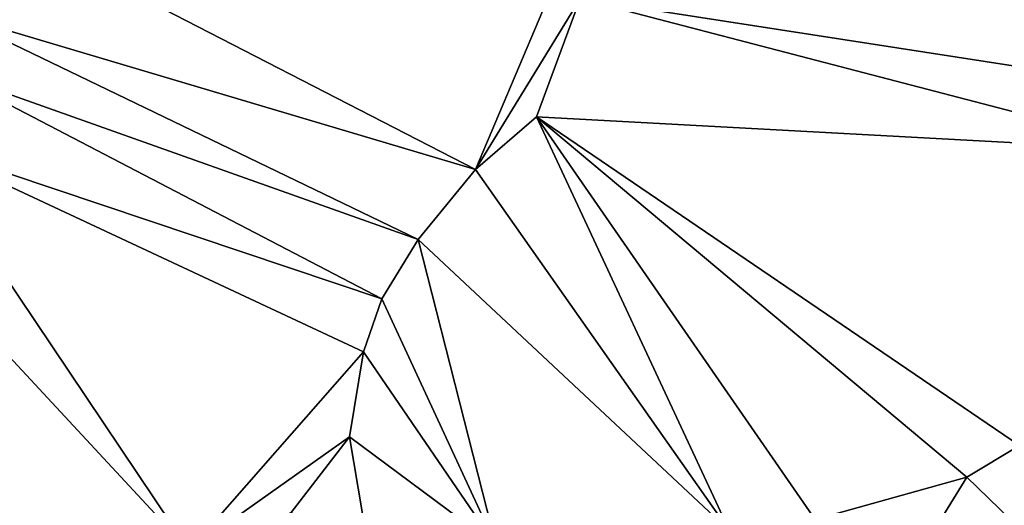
# Model space of a CAD drawing. Header units: inches. Extents: x 573063 to 573309, y 6670422 to 6670677.
# Tile 7 of 39: x 573087 to 573132, y 6670533 to 6670555. Entities that reach past the tile are written whole.
import ezdxf

# ---------------------------------------------------------------- set-up
doc = ezdxf.new("R2010")
doc.units = ezdxf.units.IN
doc.header["$MEASUREMENT"] = 0
doc.layers.add('Terreng_ortofoto', color=10, linetype='Continuous')

msp = doc.modelspace()

# ---------------------------------------------------------------- linework, layer by layer
at = {"layer": 'Terreng_ortofoto'}
for points in [[(573108.03, 6670548.61, 211), (573112.85, 6670560.01, 211), (573084.04, 6670560.95, 210)], [(573108.03, 6670548.61, 211), (573084.04, 6670560.95, 210), (573084.21, 6670555.68, 210)], [(573108.03, 6670548.61, 211), (573112.75, 6670556.31, 211), (573112.85, 6670560.01, 211)], [(573108.03, 6670548.61, 211), (573110.78, 6670550.97, 211), (573112.75, 6670556.31, 211)], [(573139.04, 6670549.45, 212), (573112.75, 6670556.31, 211), (573110.78, 6670550.97, 211)], [(573138.8, 6670555.65, 212), (573112.75, 6670556.31, 211), (573138.78, 6670552.27, 212)], [(573138.78, 6670552.27, 212), (573112.75, 6670556.31, 211), (573139.04, 6670549.45, 212)], [(573105.45, 6670545.45, 211), (573084.21, 6670555.68, 210), (573084.16, 6670553.01, 210)], [(573108.03, 6670548.61, 211), (573084.21, 6670555.68, 210), (573105.45, 6670545.45, 211)], [(573103.81, 6670542.78, 211), (573084.16, 6670553.01, 210), (573082.76, 6670549.84, 210)], [(573105.45, 6670545.45, 211), (573084.16, 6670553.01, 210), (573103.81, 6670542.78, 211)], [(573119.48, 6670532.32, 211.76), (573110.78, 6670550.97, 211), (573108.03, 6670548.61, 211)], [(573123.35, 6670532.827, 211.75), (573110.78, 6670550.97, 211), (573119.48, 6670532.32, 211.76)], [(573130.18, 6670534.73, 212), (573110.78, 6670550.97, 211), (573123.35, 6670532.827, 211.75)], [(573132.56, 6670536.16, 212), (573139.04, 6670549.45, 212), (573110.78, 6670550.97, 211)], [(573132.56, 6670536.16, 212), (573110.78, 6670550.97, 211), (573130.18, 6670534.73, 212)], [(573095.12, 6670531.43, 211), (573082.76, 6670549.84, 210), (573080.24, 6670547.46, 210)], [(573095.12, 6670531.43, 211), (573102.98, 6670540.39, 211), (573082.76, 6670549.84, 210)], [(573102.98, 6670540.39, 211), (573103.81, 6670542.78, 211), (573082.76, 6670549.84, 210)], [(573119.48, 6670532.32, 211.76), (573108.03, 6670548.61, 211), (573105.45, 6670545.45, 211)], [(573095.12, 6670531.43, 211), (573080.24, 6670547.46, 210), (573082.45, 6670531.38, 211)], [(573108.966, 6670531.647, 211.36), (573105.45, 6670545.45, 211), (573103.81, 6670542.78, 211)], [(573108.966, 6670531.647, 211.36), (573119.48, 6670532.32, 211.76), (573105.45, 6670545.45, 211)], [(573108.966, 6670531.647, 211.36), (573103.81, 6670542.78, 211), (573102.98, 6670540.39, 211)], [(573095.12, 6670531.43, 211), (573102.35, 6670536.56, 211), (573102.98, 6670540.39, 211)], [(573108.966, 6670531.647, 211.36), (573102.98, 6670540.39, 211), (573102.35, 6670536.56, 211)], [(573095.12, 6670531.43, 211), (573099.73, 6670533.14, 211), (573102.35, 6670536.56, 211)], [(573103.71, 6670528.55, 212), (573102.35, 6670536.56, 211), (573099.73, 6670533.14, 211)], [(573108.966, 6670531.647, 211.36), (573102.35, 6670536.56, 211), (573103.71, 6670528.55, 212)], [(573134.14, 6670530.91, 213), (573132.56, 6670536.16, 212), (573130.18, 6670534.73, 212)], [(573129.1, 6670532.98, 212), (573130.18, 6670534.73, 212), (573123.35, 6670532.827, 211.75)], [(573134.14, 6670530.91, 213), (573130.18, 6670534.73, 212), (573129.1, 6670532.98, 212)]]:
    msp.add_3dface(points, dxfattribs=at)

doc.saveas('drawing.dxf')
